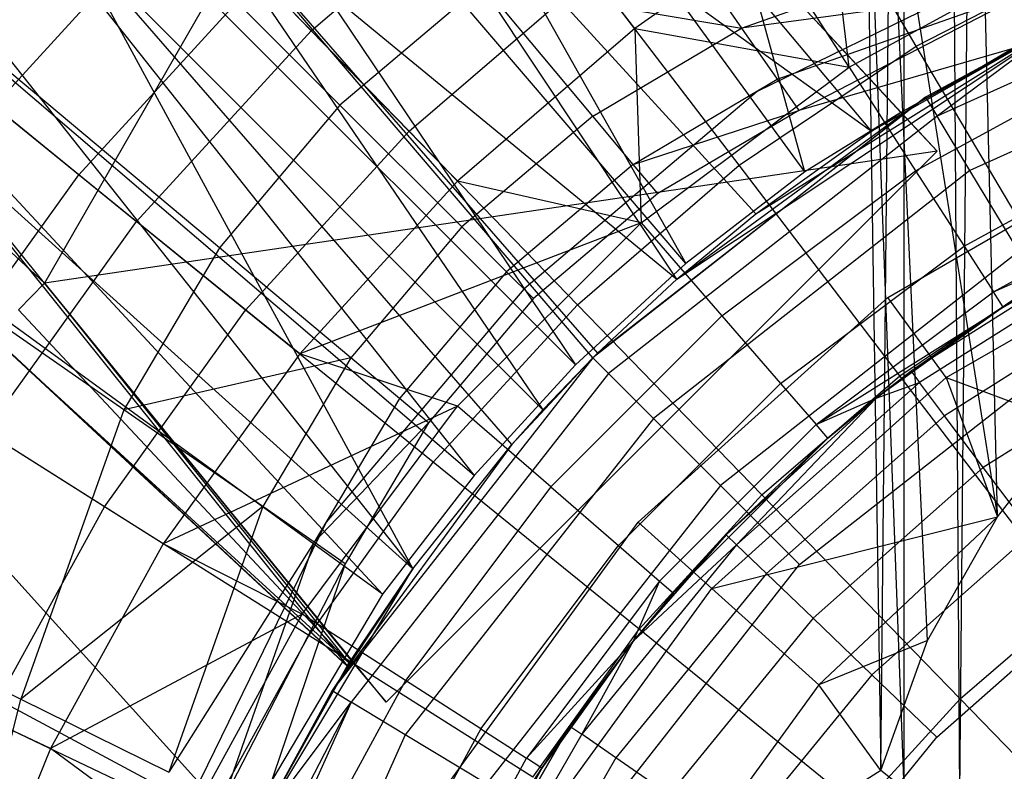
# Model space of a CAD drawing. Extents: x 4.9 to 22.3, y -20.4 to 0.
# Tile 43 of 95: x 11.704 to 12.714, y -10.829 to -10.058. Entities that reach past the tile are written whole.
import ezdxf

# ---------------------------------------------------------------- set-up
doc = ezdxf.new("R2010")
doc.units = 0
doc.header["$LTSCALE"] = 2.54
doc.layers.get('0').update_dxf_attribs({"color": 13, "linetype": 'CONTINUOUS'})

# ---------------------------------------------------------------- blocks, each defined once
blk = doc.blocks.new('AMELIA-10495_B_STL')
at = {"color": 0}
for p, q in [((12.6111, -2.3, 20.0309), (12.6682, -10.8596, 20.1686)), ((12.6111, -2.3, 20.0309), (12.6682, -10.8596, 20.1686)), ((12.6111, -2.3, 20.0309), (12.6111, -10.8474, 20.0309)), ((12.6111, -2.3, 20.0309), (12.6111, -10.8474, 20.0309)), ((12.7461, -2.3, 20.2957), (12.6682, -10.8596, 20.1686)), ((12.7461, -2.3, 20.2957), (12.6682, -10.8596, 20.1686)), ((12.5096, -10.2141, 1.9301), (12.1722, -8.9865, 2.9153)), ((12.5096, -10.2141, 1.9301), (12.1722, -8.9865, 2.9153)), ((12.5096, -10.2141, 1.9301), (11.7367, -9.1532, 2.9153)), ((11.7367, -9.1532, 2.9153), (12.3875, -10.3082, 1.9301)), ((11.7367, -9.1532, 2.9153), (12.3875, -10.3082, 1.9301)), ((12.5096, -10.2141, 1.9301), (11.7367, -9.1532, 2.9153)), ((11.5293, -9.3047, 2.9153), (12.2742, -10.4123, 1.9301)), ((11.5293, -9.3047, 2.9153), (12.2742, -10.4123, 1.9301)), ((12.3875, -10.3082, 1.9301), (11.5293, -9.3047, 2.9153)), ((12.3875, -10.3082, 1.9301), (11.5293, -9.3047, 2.9153)), ((11.3386, -9.4768, 2.9153), (12.2742, -10.4123, 1.9301)), ((11.3386, -9.4768, 2.9153), (12.1701, -10.5256, 1.9301)), ((11.3386, -9.4768, 2.9153), (12.2742, -10.4123, 1.9301)), ((11.3386, -9.4768, 2.9153), (12.1701, -10.5256, 1.9301)), ((12.6082, -10.1529, 1.5096), (12.1238, -9.6315, 1.9275)), ((12.5779, -10.1723, 1.485), (12.1238, -9.6315, 1.9275)), ((12.6082, -10.1529, 1.5096), (12.1238, -9.6315, 1.9275)), ((12.5779, -10.1723, 1.485), (12.1238, -9.6315, 1.9275)), ((12.1275, -9.6354, 2.3442), (11.729, -10.3282, 2.2207)), ((12.1275, -9.6354, 2.3442), (11.729, -10.3282, 2.2207)), ((12.6082, -10.1529, 1.9301), (12.1275, -9.6354, 2.3442)), ((12.6082, -10.1529, 1.9301), (12.1275, -9.6354, 2.3442)), ((12.1275, -9.6354, 2.3442), (12.6454, -10.1928, 1.9301)), ((12.1275, -9.6354, 2.3442), (12.6454, -10.1928, 1.9301)), ((12.1701, -10.5256, 1.9301), (11.1666, -9.6674, 2.9153)), ((11.1666, -9.6674, 2.9153), (12.0759, -10.6477, 1.9301)), ((12.1701, -10.5256, 1.9301), (11.1666, -9.6674, 2.9153)), ((11.1666, -9.6674, 2.9153), (12.0759, -10.6477, 1.9301)), ((12.4592, -10.2572, 1.4178), (11.9996, -9.7543, 1.8243)), ((11.9996, -9.7543, 1.8243), (12.5779, -10.1723, 1.485)), ((12.378, -10.3243, 1.3935), (11.9996, -9.7543, 1.8243)), ((12.4592, -10.2572, 1.4178), (11.9996, -9.7543, 1.8243)), ((12.378, -10.3243, 1.3935), (11.9996, -9.7543, 1.8243)), ((11.9996, -9.7543, 1.8243), (12.5779, -10.1723, 1.485)), ((12.5715, -9.7878, 19.8514), (12.6111, -10.8474, 20.0309)), ((12.5715, -9.7878, 19.8514), (12.6111, -10.8474, 20.0309)), ((12.5715, -9.7878, 19.8514), (12.5875, -10.8285, 19.9445)), ((12.5715, -9.7878, 19.8514), (12.5875, -10.8285, 19.9445)), ((12.0323, -10.1454, 18.0253), (11.7071, -9.8203, 17.7891)), ((12.0323, -10.1454, 18.0253), (11.7071, -9.8203, 17.7891)), ((13.0225, -9.8567, 10.1301), (12.4606, -10.1314, 10.1301)), ((13.0225, -9.8567, 12.7301), (12.4606, -10.1314, 12.7301)), ((13.0225, -9.8567, 10.1301), (12.4606, -10.1314, 10.1301)), ((13.0225, -9.8567, 12.7301), (12.4606, -10.1314, 12.7301)), ((12.6239, -10.0848, 3.6709), (12.4977, -9.8713, 3.8889)), ((12.6239, -10.0848, 3.6709), (12.4977, -9.8713, 3.8889)), ((12.5875, -10.8285, 19.9445), (12.597, -9.8718, 19.7345)), ((12.5875, -10.8285, 19.9445), (12.597, -9.8718, 19.7345)), ((12.6353, -10.6953, 19.7701), (12.597, -9.8718, 19.7345)), ((12.597, -9.8718, 19.7345), (12.7071, -10.5683, 19.6068)), ((12.6353, -10.6953, 19.7701), (12.597, -9.8718, 19.7345)), ((12.597, -9.8718, 19.7345), (12.7071, -10.5683, 19.6068)), ((12.0759, -10.6477, 1.9301), (11.0151, -9.8748, 2.9153)), ((11.932, -10.8899, 1.9301), (11.0151, -9.8748, 2.9153)), ((11.932, -10.8899, 1.9301), (11.0151, -9.8748, 2.9153)), ((12.0759, -10.6477, 1.9301), (11.0151, -9.8748, 2.9153)), ((11.8571, -9.8953, 1.7895), (12.2966, -10.4002, 1.3853)), ((12.2918, -10.405, 1.3852), (11.8571, -9.8953, 1.7895)), ((11.8571, -9.8953, 1.7895), (12.2407, -10.4582, 1.3884)), ((11.8571, -9.8953, 1.7895), (12.2407, -10.4582, 1.3884)), ((12.2918, -10.405, 1.3852), (11.8571, -9.8953, 1.7895)), ((11.8571, -9.8953, 1.7895), (12.2966, -10.4002, 1.3853)), ((11.8571, -9.8953, 1.7895), (12.378, -10.3243, 1.3935)), ((11.8571, -9.8953, 1.7895), (12.378, -10.3243, 1.3935)), ((12.0029, -10.0691, 8.1066), (12.2041, -9.8956, 8.1066)), ((12.0029, -10.0691, 8.1066), (12.2041, -9.8956, 8.1066)), ((12.3349, -10.0669, 8.4153), (12.2041, -9.8956, 8.1066)), ((12.3349, -10.0669, 8.4153), (12.2041, -9.8956, 8.1066)), ((12.3452, -9.9236, 18.0253), (12.4444, -10.0664, 18.1852)), ((12.3452, -9.9236, 18.0253), (12.4444, -10.0664, 18.1852)), ((12.7071, -10.5683, 19.6068), (12.6919, -9.9188, 19.5103)), ((12.7071, -10.5683, 19.6068), (12.6919, -9.9188, 19.5103)), ((11.6773, -10.1463, 7.7806), (11.8717, -9.9339, 7.7806)), ((11.6773, -10.1463, 7.7806), (11.8717, -9.9339, 7.7806)), ((11.8717, -9.9339, 7.7806), (12.0029, -10.0691, 8.1066)), ((11.8717, -9.9339, 7.7806), (12.0029, -10.0691, 8.1066)), ((12.5549, -10.1065, 8.654), (12.5341, -9.9328, 8.4153)), ((12.5549, -10.1065, 8.654), (12.5341, -9.9328, 8.4153)), ((11.729, -10.3282, 2.2207), (11.43, -9.9585, 2.502)), ((11.729, -10.3282, 2.2207), (11.43, -9.9585, 2.502)), ((11.34, -9.9679, 2.3907), (11.729, -10.3282, 2.2207)), ((11.34, -9.9679, 2.3907), (11.729, -10.3282, 2.2207)), ((12.2086, -10.4941, 1.3945), (11.754, -9.9711, 1.7981)), ((11.754, -9.9711, 1.7981), (12.2407, -10.4582, 1.3884)), ((11.754, -9.9711, 1.7981), (12.2407, -10.4582, 1.3884)), ((11.754, -9.9711, 1.7981), (12.107, -10.6217, 1.4408)), ((11.754, -9.9711, 1.7981), (12.107, -10.6217, 1.4408)), ((12.2086, -10.4941, 1.3945), (11.754, -9.9711, 1.7981)), ((12.469, -9.9729, 8.4153), (12.3349, -10.0669, 8.4153)), ((12.469, -9.9729, 8.4153), (12.3349, -10.0669, 8.4153)), ((12.4444, -10.0664, 18.1852), (12.7174, -9.9699, 18.1853)), ((12.4444, -10.0664, 18.1852), (12.7174, -9.9699, 18.1853)), ((12.5549, -10.1065, 8.654), (12.469, -9.9729, 8.4153)), ((12.5549, -10.1065, 8.654), (12.469, -9.9729, 8.4153)), ((13.0874, -9.9823, 18.4301), (12.5032, -10.1509, 18.4301)), ((13.0874, -9.9823, 18.4301), (12.5032, -10.1509, 18.4301)), ((12.5549, -10.1065, 8.654), (12.7887, -9.9788, 8.654)), ((12.5549, -10.1065, 8.654), (12.7887, -9.9788, 8.654)), ((12.6239, -10.0848, 3.6709), (12.8189, -9.9848, 3.6709)), ((12.6239, -10.0848, 3.6709), (12.8189, -9.9848, 3.6709)), ((13.0359, -9.9811, 0.4153), (12.6452, -10.1569, 0.4153)), ((13.0359, -9.9811, 0.4153), (12.6452, -10.1569, 0.4153)), ((11.9085, -10.2919, 18.0253), (11.5572, -9.9979, 17.7891)), ((11.9085, -10.2919, 18.0253), (11.5572, -9.9979, 17.7891)), ((11.7642, -10.2169, 4.1346), (11.9497, -10.0142, 4.1346)), ((11.7642, -10.2169, 4.1346), (11.9497, -10.0142, 4.1346)), ((12.1033, -10.1724, 3.8889), (11.9497, -10.0142, 4.1346)), ((12.1033, -10.1724, 3.8889), (11.9497, -10.0142, 4.1346)), ((12.1033, -10.1724, 3.8889), (12.2916, -10.0102, 3.8889)), ((12.1033, -10.1724, 3.8889), (12.2916, -10.0102, 3.8889)), ((12.4421, -10.2073, 3.6709), (12.2916, -10.0102, 3.8889)), ((12.4421, -10.2073, 3.6709), (12.2916, -10.0102, 3.8889)), ((12.1788, -10.0216, 18.0253), (12.0323, -10.1454, 18.0253)), ((12.1788, -10.0216, 18.0253), (12.0323, -10.1454, 18.0253)), ((12.2918, -10.1567, 18.1852), (12.1788, -10.0216, 18.0253)), ((12.1788, -10.0216, 18.0253), (12.4444, -10.0664, 18.1852)), ((12.1788, -10.0216, 18.0253), (12.4444, -10.0664, 18.1852)), ((12.2918, -10.1567, 18.1852), (12.1788, -10.0216, 18.0253)), ((12.745, -10.0259, 18.2897), (12.4444, -10.0664, 18.1852)), ((12.745, -10.0259, 18.2897), (12.4444, -10.0664, 18.1852)), ((12.481, -10.119, 18.2897), (12.745, -10.0259, 18.2897)), ((12.481, -10.119, 18.2897), (12.745, -10.0259, 18.2897)), ((12.5032, -10.1509, 18.4301), (12.745, -10.0259, 18.2897)), ((12.5032, -10.1509, 18.4301), (12.745, -10.0259, 18.2897)), ((13.0553, -10.0431, 0.318), (12.6789, -10.2125, 0.318)), ((13.0553, -10.0431, 0.318), (12.6789, -10.2125, 0.318)), ((11.6584, -10.0549, 1.8239), (12.107, -10.6217, 1.4408)), ((11.6584, -10.0549, 1.8239), (12.107, -10.6217, 1.4408)), ((12.2918, -10.1567, 18.1852), (12.4444, -10.0664, 18.1852)), ((12.2918, -10.1567, 18.1852), (12.4444, -10.0664, 18.1852)), ((12.378, -10.3243, 1.3935), (12.7741, -10.0607, 0.5301)), ((12.378, -10.3243, 1.3935), (12.7741, -10.0607, 0.5301)), ((12.4444, -10.0664, 18.1852), (12.481, -10.119, 18.2897)), ((12.4444, -10.0664, 18.1852), (12.481, -10.119, 18.2897)), ((12.4592, -10.2572, 1.4178), (12.7741, -10.0607, 0.5301)), ((12.4592, -10.2572, 1.4178), (12.7741, -10.0607, 0.5301)), ((12.5779, -10.1723, 1.485), (12.7741, -10.0607, 0.5301)), ((12.5779, -10.1723, 1.485), (12.7741, -10.0607, 0.5301)), ((12.6082, -10.1529, 1.5096), (12.7741, -10.0607, 0.5301)), ((12.6082, -10.1529, 1.5096), (12.7741, -10.0607, 0.5301)), ((12.7741, -10.0607, 0.5301), (12.6334, -10.1373, 0.5301)), ((12.7741, -10.0607, 0.5301), (12.6334, -10.1373, 0.5301)), ((12.7741, -10.0607, 0.5301), (12.6452, -10.1569, 0.4153)), ((12.7741, -10.0607, 0.5301), (12.6452, -10.1569, 0.4153)), ((11.8236, -10.2651, 8.1066), (12.0029, -10.0691, 8.1066)), ((11.8236, -10.2651, 8.1066), (12.0029, -10.0691, 8.1066)), ((12.153, -10.2237, 8.4153), (12.0029, -10.0691, 8.1066)), ((12.153, -10.2237, 8.4153), (12.0029, -10.0691, 8.1066)), ((12.3349, -10.0669, 8.4153), (12.153, -10.2237, 8.4153)), ((12.3349, -10.0669, 8.4153), (12.153, -10.2237, 8.4153)), ((12.3349, -10.0669, 8.4153), (12.3415, -10.2662, 8.654)), ((12.3349, -10.0669, 8.4153), (12.3415, -10.2662, 8.654)), ((12.3349, -10.0669, 8.4153), (12.5549, -10.1065, 8.654)), ((12.3349, -10.0669, 8.4153), (12.5549, -10.1065, 8.654)), ((12.7518, -10.0702, 1.9301), (12.6762, -10.1151, 1.9301)), ((12.7518, -10.0702, 1.9301), (12.6762, -10.1151, 1.9301)), ((12.7518, -10.0702, 1.9301), (12.6762, -10.1151, 1.9301)), ((12.4421, -10.2073, 3.6709), (12.6239, -10.0848, 3.6709)), ((12.4421, -10.2073, 3.6709), (12.6239, -10.0848, 3.6709)), ((12.7622, -10.319, 3.4836), (12.6239, -10.0848, 3.6709)), ((12.7622, -10.319, 3.4836), (12.6239, -10.0848, 3.6709)), ((12.6232, -10.2129, 8.9114), (12.8413, -10.0938, 8.9114)), ((12.6232, -10.2129, 8.9114), (12.8413, -10.0938, 8.9114)), ((11.7642, -10.2169, 4.1346), (11.6167, -10.0971, 4.4047)), ((11.7642, -10.2169, 4.1346), (11.6167, -10.0971, 4.4047)), ((12.3415, -10.2662, 8.654), (12.5549, -10.1065, 8.654)), ((12.3415, -10.2662, 8.654), (12.5549, -10.1065, 8.654)), ((12.5549, -10.1065, 8.654), (12.6232, -10.2129, 8.9114)), ((12.5549, -10.1065, 8.654), (12.6232, -10.2129, 8.9114)), ((12.6762, -10.1151, 1.9301), (12.6082, -10.1529, 1.9301)), ((12.6762, -10.1151, 1.9301), (12.6082, -10.1529, 1.9301)), ((12.6762, -10.1151, 1.9301), (12.6082, -10.1529, 1.9301)), ((12.3334, -10.2064, 18.2897), (12.481, -10.119, 18.2897)), ((12.3334, -10.2064, 18.2897), (12.481, -10.119, 18.2897)), ((12.481, -10.119, 18.2897), (12.5032, -10.1509, 18.4301)), ((12.481, -10.119, 18.2897), (12.5032, -10.1509, 18.4301)), ((12.4606, -10.1314, 12.7301), (12.2211, -10.3343, 12.7301)), ((12.4606, -10.1314, 10.1301), (12.2211, -10.3343, 10.1301)), ((12.4606, -10.1314, 10.1301), (12.2211, -10.3343, 10.1301)), ((12.4606, -10.1314, 12.7301), (12.2211, -10.3343, 12.7301)), ((12.4606, -10.1314, 10.1301), (12.4606, -10.1314, 12.7301)), ((12.4606, -10.1314, 10.1301), (12.4606, -10.1314, 12.7301)), ((12.107, -10.6217, 1.4408), (11.5745, -10.1412, 1.867)), ((11.5745, -10.1412, 1.867), (12.0398, -10.7213, 1.5088)), ((11.5745, -10.1412, 1.867), (12.0398, -10.7213, 1.5088)), ((12.107, -10.6217, 1.4408), (11.5745, -10.1412, 1.867)), ((11.6773, -10.1463, 7.7806), (11.8236, -10.2651, 8.1066)), ((11.6773, -10.1463, 7.7806), (11.8236, -10.2651, 8.1066)), ((12.0323, -10.1454, 18.0253), (11.9085, -10.2919, 18.0253)), ((12.0323, -10.1454, 18.0253), (11.9085, -10.2919, 18.0253)), ((12.1573, -10.2704, 18.1852), (12.0323, -10.1454, 18.0253)), ((12.1573, -10.2704, 18.1852), (12.0323, -10.1454, 18.0253)), ((12.6334, -10.1373, 0.5301), (12.2918, -10.405, 0.5301)), ((12.6334, -10.1373, 0.5301), (12.2918, -10.405, 0.5301)), ((12.2966, -10.4002, 1.3853), (12.6334, -10.1373, 0.5301)), ((12.2966, -10.4002, 1.3853), (12.6334, -10.1373, 0.5301)), ((12.378, -10.3243, 1.3935), (12.6334, -10.1373, 0.5301)), ((12.378, -10.3243, 1.3935), (12.6334, -10.1373, 0.5301)), ((12.6334, -10.1373, 0.5301), (12.6452, -10.1569, 0.4153)), ((12.6334, -10.1373, 0.5301), (12.6452, -10.1569, 0.4153)), ((12.2918, -10.1567, 18.1852), (12.1573, -10.2704, 18.1852)), ((12.2918, -10.1567, 18.1852), (12.1573, -10.2704, 18.1852)), ((12.3334, -10.2064, 18.2897), (12.2918, -10.1567, 18.1852)), ((12.3334, -10.2064, 18.2897), (12.2918, -10.1567, 18.1852)), ((12.6452, -10.1569, 0.4153), (12.308, -10.4211, 0.4153)), ((12.6452, -10.1569, 0.4153), (12.308, -10.4211, 0.4153)), ((12.3334, -10.2064, 18.2897), (12.5032, -10.1509, 18.4301)), ((12.3334, -10.2064, 18.2897), (12.5032, -10.1509, 18.4301)), ((12.5032, -10.1509, 18.4301), (12.3585, -10.2364, 18.4301)), ((12.5032, -10.1509, 18.4301), (12.3585, -10.2364, 18.4301)), ((12.6082, -10.1529, 1.9301), (12.5096, -10.2141, 1.9301)), ((12.5779, -10.1723, 1.485), (12.6082, -10.1529, 1.5096)), ((12.5779, -10.1723, 1.485), (12.6082, -10.1529, 1.5096)), ((12.6082, -10.1529, 1.9301), (12.6082, -10.1529, 1.5096)), ((12.6454, -10.1928, 1.9301), (12.6082, -10.1529, 1.9301)), ((12.6082, -10.1529, 1.9301), (12.6082, -10.1529, 1.5096)), ((12.6454, -10.1928, 1.9301), (12.6082, -10.1529, 1.9301)), ((12.6789, -10.2125, 0.318), (12.6452, -10.1569, 0.4153)), ((12.6789, -10.2125, 0.318), (12.6452, -10.1569, 0.4153)), ((11.9355, -10.3559, 3.8889), (12.1033, -10.1724, 3.8889)), ((11.9355, -10.3559, 3.8889), (12.1033, -10.1724, 3.8889)), ((12.276, -10.3504, 3.6709), (12.1033, -10.1724, 3.8889)), ((12.276, -10.3504, 3.6709), (12.1033, -10.1724, 3.8889)), ((12.4592, -10.2572, 1.4178), (12.5779, -10.1723, 1.485)), ((12.4592, -10.2572, 1.4178), (12.5779, -10.1723, 1.485)), ((12.5948, -10.3429, 18.4301), (12.8935, -10.1704, 18.4301)), ((12.5948, -10.3429, 18.4301), (12.8935, -10.1704, 18.4301)), ((12.6729, -10.2902, 9.1831), (12.8794, -10.1774, 9.1831)), ((12.6729, -10.2902, 9.1831), (12.8794, -10.1774, 9.1831)), ((12.6454, -10.1928, 1.9301), (11.729, -10.3282, 2.2207)), ((12.6454, -10.1928, 1.9301), (11.729, -10.3282, 2.2207)), ((12.0797, -10.7585, 1.9301), (12.6454, -10.1928, 1.9301)), ((12.0797, -10.7585, 1.9301), (12.6454, -10.1928, 1.9301)), ((11.8105, -10.4583, 18.0253), (11.4384, -10.1997, 17.7891)), ((11.8105, -10.4583, 18.0253), (11.4384, -10.1997, 17.7891)), ((12.3334, -10.2064, 18.2897), (12.2034, -10.3165, 18.2897)), ((12.3334, -10.2064, 18.2897), (12.2034, -10.3165, 18.2897)), ((12.276, -10.3504, 3.6709), (12.4421, -10.2073, 3.6709)), ((12.276, -10.3504, 3.6709), (12.4421, -10.2073, 3.6709)), ((12.3585, -10.2364, 18.4301), (12.3334, -10.2064, 18.2897)), ((12.3585, -10.2364, 18.4301), (12.3334, -10.2064, 18.2897)), ((12.6071, -10.4235, 3.4836), (12.4421, -10.2073, 3.6709)), ((12.6071, -10.4235, 3.4836), (12.4421, -10.2073, 3.6709)), ((11.6041, -10.4401, 4.1346), (11.7642, -10.2169, 4.1346)), ((11.6041, -10.4401, 4.1346), (11.7642, -10.2169, 4.1346)), ((11.9355, -10.3559, 3.8889), (11.7642, -10.2169, 4.1346)), ((11.9355, -10.3559, 3.8889), (11.7642, -10.2169, 4.1346)), ((12.6789, -10.2125, 0.318), (12.354, -10.4671, 0.318)), ((12.6789, -10.2125, 0.318), (12.354, -10.4671, 0.318)), ((12.5096, -10.2141, 1.9301), (12.3875, -10.3082, 1.9301)), ((12.4243, -10.3618, 8.9114), (12.6232, -10.2129, 8.9114)), ((12.4243, -10.3618, 8.9114), (12.6232, -10.2129, 8.9114)), ((12.6232, -10.2129, 8.9114), (12.6729, -10.2902, 9.1831)), ((12.6232, -10.2129, 8.9114), (12.6729, -10.2902, 9.1831)), ((12.7292, -10.2958, 0.2529), (12.6789, -10.2125, 0.318)), ((12.7292, -10.2958, 0.2529), (12.6789, -10.2125, 0.318)), ((11.5076, -10.2261, 1.9249), (12.0398, -10.7213, 1.5088)), ((12.0397, -10.7214, 1.6268), (11.5076, -10.2261, 1.9249)), ((12.0397, -10.7214, 1.6268), (11.5076, -10.2261, 1.9249)), ((11.5076, -10.2261, 1.9249), (12.0398, -10.7213, 1.5088)), ((12.153, -10.2237, 8.4153), (11.991, -10.4009, 8.4153)), ((12.153, -10.2237, 8.4153), (11.991, -10.4009, 8.4153)), ((12.3415, -10.2662, 8.654), (12.153, -10.2237, 8.4153)), ((12.3415, -10.2662, 8.654), (12.153, -10.2237, 8.4153)), ((12.703, -10.3371, 9.4644), (12.9026, -10.2281, 9.4644)), ((12.703, -10.3371, 9.4644), (12.9026, -10.2281, 9.4644)), ((12.3585, -10.2364, 18.4301), (12.231, -10.3441, 18.4301)), ((12.3585, -10.2364, 18.4301), (12.231, -10.3441, 18.4301)), ((12.378, -10.3243, 1.3935), (12.4592, -10.2572, 1.4178)), ((12.378, -10.3243, 1.3935), (12.4592, -10.2572, 1.4178)), ((11.6687, -10.4809, 8.1066), (11.8236, -10.2651, 8.1066)), ((11.6687, -10.4809, 8.1066), (11.8236, -10.2651, 8.1066)), ((11.991, -10.4009, 8.4153), (11.8236, -10.2651, 8.1066)), ((11.991, -10.4009, 8.4153), (11.8236, -10.2651, 8.1066)), ((12.3415, -10.2662, 8.654), (11.991, -10.4009, 8.4153)), ((12.3415, -10.2662, 8.654), (11.991, -10.4009, 8.4153)), ((12.1531, -10.4547, 8.654), (12.3415, -10.2662, 8.654)), ((12.1531, -10.4547, 8.654), (12.3415, -10.2662, 8.654)), ((12.3415, -10.2662, 8.654), (12.4243, -10.3618, 8.9114)), ((12.3415, -10.2662, 8.654), (12.4243, -10.3618, 8.9114)), ((12.6546, -10.4252, 19.0266), (12.9349, -10.2633, 19.0266)), ((12.6546, -10.4252, 19.0266), (12.9349, -10.2633, 19.0266)), ((12.703, -10.3371, 9.4644), (12.8813, -10.2587, 9.7505)), ((12.703, -10.3371, 9.4644), (12.8813, -10.2587, 9.7505)), ((12.8813, -10.2587, 9.7505), (12.7131, -10.3528, 9.7505)), ((12.8813, -10.2587, 9.7505), (12.7131, -10.3528, 9.7505)), ((12.1573, -10.2704, 18.1852), (12.0436, -10.4049, 18.1852)), ((12.1573, -10.2704, 18.1852), (12.0436, -10.4049, 18.1852)), ((12.2034, -10.3165, 18.2897), (12.1573, -10.2704, 18.1852)), ((12.2034, -10.3165, 18.2897), (12.1573, -10.2704, 18.1852)), ((12.8327, -10.2832, 10.5631), (12.6185, -10.4186, 10.5631)), ((12.8327, -10.2832, 10.5631), (12.6185, -10.4186, 10.5631)), ((12.7131, -10.3528, 9.7505), (12.8327, -10.2832, 10.5631)), ((12.7131, -10.3528, 9.7505), (12.8327, -10.2832, 10.5631)), ((11.9085, -10.2919, 18.0253), (11.8105, -10.4583, 18.0253)), ((11.9085, -10.2919, 18.0253), (11.8105, -10.4583, 18.0253)), ((12.0436, -10.4049, 18.1852), (11.9085, -10.2919, 18.0253)), ((12.0436, -10.4049, 18.1852), (11.9085, -10.2919, 18.0253)), ((12.7292, -10.2958, 0.2529), (12.4228, -10.5359, 0.2529)), ((12.7292, -10.2958, 0.2529), (12.4228, -10.5359, 0.2529)), ((12.4845, -10.4312, 9.1831), (12.6729, -10.2902, 9.1831)), ((12.4845, -10.4312, 9.1831), (12.6729, -10.2902, 9.1831)), ((12.8395, -10.2962, 10.6558), (12.6273, -10.4304, 10.6558)), ((12.8395, -10.2962, 10.6558), (12.6273, -10.4304, 10.6558)), ((12.6729, -10.2902, 9.1831), (12.703, -10.3371, 9.4644)), ((12.6729, -10.2902, 9.1831), (12.703, -10.3371, 9.4644)), ((12.3875, -10.3082, 1.9301), (12.2742, -10.4123, 1.9301)), ((10.8484, -10.3103, 2.9153), (11.932, -10.8899, 1.9301)), ((10.8484, -10.3103, 2.9153), (11.932, -10.8899, 1.9301)), ((12.2034, -10.3165, 18.2897), (12.0933, -10.4466, 18.2897)), ((12.2034, -10.3165, 18.2897), (12.0933, -10.4466, 18.2897)), ((12.231, -10.3441, 18.4301), (12.2034, -10.3165, 18.2897)), ((12.231, -10.3441, 18.4301), (12.2034, -10.3165, 18.2897)), ((12.6071, -10.4235, 3.4836), (12.7622, -10.319, 3.4836)), ((12.6071, -10.4235, 3.4836), (12.7622, -10.319, 3.4836)), ((11.7024, -10.3558, 2.0638), (11.729, -10.3282, 2.2207)), ((11.7024, -10.3558, 2.0638), (11.729, -10.3282, 2.2207)), ((12.0797, -10.7585, 1.9301), (11.729, -10.3282, 2.2207)), ((11.729, -10.3282, 2.2207), (12.0435, -10.7153, 1.9301)), ((11.729, -10.3282, 2.2207), (12.0435, -10.7153, 1.9301)), ((11.729, -10.3282, 2.2207), (12.0416, -10.7184, 1.7784)), ((11.729, -10.3282, 2.2207), (12.0416, -10.7184, 1.7784)), ((12.0797, -10.7585, 1.9301), (11.729, -10.3282, 2.2207)), ((12.2966, -10.4002, 1.3853), (12.378, -10.3243, 1.3935)), ((12.2966, -10.4002, 1.3853), (12.378, -10.3243, 1.3935)), ((12.2211, -10.3343, 10.1301), (12.0183, -10.5737, 10.1301)), ((12.2211, -10.3343, 12.7301), (12.0183, -10.5737, 12.7301)), ((12.2211, -10.3343, 10.1301), (12.0183, -10.5737, 10.1301)), ((12.2211, -10.3343, 12.7301), (12.0183, -10.5737, 12.7301)), ((12.2211, -10.3343, 10.1301), (12.2211, -10.3343, 12.7301)), ((12.2211, -10.3343, 10.1301), (12.2211, -10.3343, 12.7301)), ((12.521, -10.4733, 9.4644), (12.703, -10.3371, 9.4644)), ((12.521, -10.4733, 9.4644), (12.703, -10.3371, 9.4644)), ((12.8593, -10.3339, 10.7394), (12.6529, -10.4644, 10.7394)), ((12.8593, -10.3339, 10.7394), (12.6529, -10.4644, 10.7394)), ((12.7131, -10.3528, 9.7505), (12.703, -10.3371, 9.4644)), ((12.7131, -10.3528, 9.7505), (12.703, -10.3371, 9.4644)), ((12.231, -10.3441, 18.4301), (12.1232, -10.4716, 18.4301)), ((12.231, -10.3441, 18.4301), (12.1232, -10.4716, 18.4301)), ((12.3384, -10.5737, 18.4301), (12.5948, -10.3429, 18.4301)), ((12.3384, -10.5737, 18.4301), (12.5948, -10.3429, 18.4301)), ((12.6546, -10.4252, 19.0266), (12.5948, -10.3429, 18.4301)), ((12.6546, -10.4252, 19.0266), (12.5948, -10.3429, 18.4301)), ((11.7024, -10.3558, 2.0638), (12.0416, -10.7184, 1.7784)), ((11.7024, -10.3558, 2.0638), (12.0416, -10.7184, 1.7784)), ((11.7906, -10.5578, 3.8889), (11.9355, -10.3559, 3.8889)), ((11.7906, -10.5578, 3.8889), (11.9355, -10.3559, 3.8889)), ((12.1281, -10.5121, 3.6709), (11.9355, -10.3559, 3.8889)), ((12.1281, -10.5121, 3.6709), (11.9355, -10.3559, 3.8889)), ((12.1281, -10.5121, 3.6709), (12.276, -10.3504, 3.6709)), ((12.1281, -10.5121, 3.6709), (12.276, -10.3504, 3.6709)), ((12.4655, -10.5455, 3.4836), (12.276, -10.3504, 3.6709)), ((12.4655, -10.5455, 3.4836), (12.276, -10.3504, 3.6709)), ((12.521, -10.4733, 9.4644), (12.7131, -10.3528, 9.7505)), ((12.521, -10.4733, 9.4644), (12.7131, -10.3528, 9.7505)), ((12.7131, -10.3528, 9.7505), (12.5826, -10.4464, 9.7505)), ((12.7131, -10.3528, 9.7505), (12.5826, -10.4464, 9.7505)), ((12.7131, -10.3528, 9.7505), (12.6185, -10.4186, 10.5631)), ((12.7131, -10.3528, 9.7505), (12.6185, -10.4186, 10.5631)), ((12.2486, -10.5374, 8.9114), (12.4243, -10.3618, 8.9114)), ((12.2486, -10.5374, 8.9114), (12.4243, -10.3618, 8.9114)), ((12.4243, -10.3618, 8.9114), (12.4845, -10.4312, 9.1831)), ((12.4243, -10.3618, 8.9114), (12.4845, -10.4312, 9.1831)), ((12.0397, -10.7214, 1.6268), (11.6809, -10.3883, 1.9069)), ((12.0416, -10.7184, 1.7784), (11.6809, -10.3883, 1.9069)), ((12.0397, -10.7214, 1.6268), (11.6809, -10.3883, 1.9069)), ((12.0416, -10.7184, 1.7784), (11.6809, -10.3883, 1.9069)), ((12.504, -10.6171, 0.2301), (12.7886, -10.3941, 0.2301)), ((12.504, -10.6171, 0.2301), (12.7886, -10.3941, 0.2301)), ((12.8902, -10.3927, 10.8058), (12.6927, -10.5175, 10.8058)), ((12.8902, -10.3927, 10.8058), (12.6927, -10.5175, 10.8058)), ((12.0436, -10.4049, 18.1852), (11.8105, -10.4583, 18.0253)), ((12.0436, -10.4049, 18.1852), (11.8105, -10.4583, 18.0253)), ((11.991, -10.4009, 8.4153), (11.851, -10.5959, 8.4153)), ((11.991, -10.4009, 8.4153), (11.851, -10.5959, 8.4153)), ((12.0436, -10.4049, 18.1852), (11.9532, -10.5576, 18.1852)), ((12.0436, -10.4049, 18.1852), (11.9532, -10.5576, 18.1852)), ((12.1531, -10.4547, 8.654), (11.991, -10.4009, 8.4153)), ((12.1531, -10.4547, 8.654), (11.991, -10.4009, 8.4153)), ((12.2918, -10.405, 0.5301), (12.0242, -10.7465, 0.5301)), ((12.2918, -10.405, 0.5301), (12.0242, -10.7465, 0.5301)), ((12.0933, -10.4466, 18.2897), (12.0436, -10.4049, 18.1852)), ((12.0933, -10.4466, 18.2897), (12.0436, -10.4049, 18.1852)), ((12.2086, -10.4941, 1.3945), (12.2918, -10.405, 0.5301)), ((12.2086, -10.4941, 1.3945), (12.2918, -10.405, 0.5301)), ((12.2407, -10.4582, 1.3884), (12.2918, -10.405, 0.5301)), ((12.2407, -10.4582, 1.3884), (12.2918, -10.405, 0.5301)), ((12.2407, -10.4582, 1.3884), (12.2918, -10.405, 1.3852)), ((12.2407, -10.4582, 1.3884), (12.2918, -10.405, 1.3852)), ((12.2918, -10.405, 1.3852), (12.2966, -10.4002, 1.3853)), ((12.2966, -10.4002, 1.3853), (12.2918, -10.405, 0.5301)), ((12.2966, -10.4002, 1.3853), (12.2918, -10.405, 0.5301)), ((12.2918, -10.405, 1.3852), (12.2966, -10.4002, 1.3853)), ((12.2918, -10.405, 0.5301), (12.2918, -10.405, 1.3852)), ((12.2918, -10.405, 0.5301), (12.2918, -10.405, 1.3852)), ((12.2918, -10.405, 0.5301), (12.308, -10.4211, 0.4153)), ((12.2918, -10.405, 0.5301), (12.308, -10.4211, 0.4153)), ((12.2742, -10.4123, 1.9301), (12.1701, -10.5256, 1.9301)), ((12.5826, -10.4464, 9.7505), (12.6185, -10.4186, 10.5631)), ((12.6185, -10.4186, 10.5631), (12.5826, -10.4464, 10.5631)), ((12.5826, -10.4464, 9.7505), (12.6185, -10.4186, 10.5631)), ((12.6185, -10.4186, 10.5631), (12.5826, -10.4464, 10.5631)), ((12.6185, -10.4186, 10.5631), (12.6273, -10.4304, 10.6558)), ((12.6185, -10.4186, 10.5631), (12.6273, -10.4304, 10.6558)), ((12.308, -10.4211, 0.4153), (12.0438, -10.7584, 0.4153)), ((12.308, -10.4211, 0.4153), (12.0438, -10.7584, 0.4153)), ((12.354, -10.4671, 0.318), (12.308, -10.4211, 0.4153)), ((12.354, -10.4671, 0.318), (12.308, -10.4211, 0.4153)), ((12.414, -10.6418, 19.0266), (12.6546, -10.4252, 19.0266)), ((12.414, -10.6418, 19.0266), (12.6546, -10.4252, 19.0266)), ((12.6273, -10.4304, 10.6558), (12.4393, -10.5969, 10.6558)), ((12.6273, -10.4304, 10.6558), (12.4393, -10.5969, 10.6558)), ((12.4655, -10.5455, 3.4836), (12.6071, -10.4235, 3.4836)), ((12.4655, -10.5455, 3.4836), (12.6071, -10.4235, 3.4836)), ((12.5826, -10.4464, 10.5631), (12.6273, -10.4304, 10.6558)), ((12.5826, -10.4464, 10.5631), (12.6273, -10.4304, 10.6558)), ((12.7844, -10.6557, 3.3297), (12.6071, -10.4235, 3.4836)), ((12.7844, -10.6557, 3.3297), (12.6071, -10.4235, 3.4836)), ((12.6529, -10.4644, 10.7394), (12.6273, -10.4304, 10.6558)), ((12.6529, -10.4644, 10.7394), (12.6273, -10.4304, 10.6558)), ((12.6546, -10.4252, 19.0266), (12.7819, -10.4727, 19.4847)), ((12.6546, -10.4252, 19.0266), (12.7819, -10.4727, 19.4847)), ((12.6546, -10.4252, 19.0266), (12.7071, -10.5683, 19.6068)), ((12.6546, -10.4252, 19.0266), (12.7071, -10.5683, 19.6068)), ((11.7906, -10.5578, 3.8889), (11.6041, -10.4401, 4.1346)), ((11.7906, -10.5578, 3.8889), (11.6041, -10.4401, 4.1346)), ((12.3181, -10.5976, 9.1831), (12.4845, -10.4312, 9.1831)), ((12.3181, -10.5976, 9.1831), (12.4845, -10.4312, 9.1831)), ((12.4845, -10.4312, 9.1831), (12.521, -10.4733, 9.4644)), ((12.4845, -10.4312, 9.1831), (12.521, -10.4733, 9.4644)), ((12.0933, -10.4466, 18.2897), (12.0058, -10.5941, 18.2897)), ((12.0933, -10.4466, 18.2897), (12.0058, -10.5941, 18.2897)), ((12.1232, -10.4716, 18.4301), (12.0933, -10.4466, 18.2897)), ((12.1232, -10.4716, 18.4301), (12.0933, -10.4466, 18.2897)), ((12.5826, -10.4464, 10.5631), (12.4287, -10.5867, 10.5631)), ((12.5826, -10.4464, 10.5631), (12.4287, -10.5867, 10.5631)), ((12.5826, -10.4464, 10.5631), (12.4393, -10.5969, 10.6558)), ((12.5826, -10.4464, 10.5631), (12.4393, -10.5969, 10.6558)), ((12.521, -10.4733, 9.4644), (12.5826, -10.4464, 9.7505)), ((12.521, -10.4733, 9.4644), (12.5826, -10.4464, 9.7505)), ((12.5826, -10.4464, 9.7505), (12.5332, -10.4874, 9.7505)), ((12.5332, -10.4874, 9.7505), (12.5826, -10.4464, 10.5631)), ((12.5332, -10.4874, 9.7505), (12.5826, -10.4464, 10.5631)), ((12.5826, -10.4464, 9.7505), (12.5332, -10.4874, 9.7505)), ((12.5826, -10.4464, 9.7505), (12.5826, -10.4464, 10.5631)), ((12.5826, -10.4464, 9.7505), (12.5826, -10.4464, 10.5631)), ((11.8105, -10.4583, 18.0253), (11.7047, -10.7554, 18.0254)), ((11.8105, -10.4583, 18.0253), (11.7047, -10.7554, 18.0254)), ((11.9532, -10.5576, 18.1852), (11.8105, -10.4583, 18.0253)), ((11.9532, -10.5576, 18.1852), (11.8105, -10.4583, 18.0253)), ((12.1531, -10.4547, 8.654), (11.851, -10.5959, 8.4153)), ((12.1531, -10.4547, 8.654), (11.851, -10.5959, 8.4153)), ((11.9934, -10.668, 8.654), (12.1531, -10.4547, 8.654)), ((11.9934, -10.668, 8.654), (12.1531, -10.4547, 8.654)), ((12.2486, -10.5374, 8.9114), (12.1531, -10.4547, 8.654)), ((12.2486, -10.5374, 8.9114), (12.1531, -10.4547, 8.654)), ((12.2086, -10.4941, 1.3945), (12.2407, -10.4582, 1.3884)), ((12.2086, -10.4941, 1.3945), (12.2407, -10.4582, 1.3884)), ((12.354, -10.4671, 0.318), (12.0994, -10.792, 0.318)), ((12.354, -10.4671, 0.318), (12.0994, -10.792, 0.318)), ((12.4228, -10.5359, 0.2529), (12.354, -10.4671, 0.318)), ((12.4228, -10.5359, 0.2529), (12.354, -10.4671, 0.318)), ((12.6529, -10.4644, 10.7394), (12.4701, -10.6264, 10.7394)), ((12.6529, -10.4644, 10.7394), (12.4701, -10.6264, 10.7394)), ((12.6927, -10.5175, 10.8058), (12.6529, -10.4644, 10.7394)), ((12.6927, -10.5175, 10.8058), (12.6529, -10.4644, 10.7394)), ((11.851, -10.5959, 8.4153), (11.6687, -10.4809, 8.1066)), ((11.851, -10.5959, 8.4153), (11.6687, -10.4809, 8.1066)), ((12.1232, -10.4716, 18.4301), (12.0058, -10.5941, 18.2897)), ((12.1232, -10.4716, 18.4301), (12.0058, -10.5941, 18.2897)), ((12.1232, -10.4716, 18.4301), (12.0377, -10.6163, 18.4301)), ((12.1232, -10.4716, 18.4301), (12.0377, -10.6163, 18.4301)), ((12.3602, -10.6341, 9.4644), (12.521, -10.4733, 9.4644)), ((12.3602, -10.6341, 9.4644), (12.521, -10.4733, 9.4644)), ((12.5332, -10.4874, 9.7505), (12.521, -10.4733, 9.4644)), ((12.5332, -10.4874, 9.7505), (12.521, -10.4733, 9.4644)), ((12.7071, -10.5683, 19.6068), (12.7819, -10.4727, 19.4847)), ((12.7071, -10.5683, 19.6068), (12.7819, -10.4727, 19.4847)), ((12.5332, -10.4874, 9.7505), (12.3743, -10.6463, 9.7505)), ((12.5332, -10.4874, 9.7505), (12.3743, -10.6463, 9.7505)), ((12.5332, -10.4874, 9.7505), (12.4287, -10.5867, 10.5631)), ((12.5332, -10.4874, 9.7505), (12.4287, -10.5867, 10.5631)), ((12.2086, -10.4941, 1.3945), (12.0242, -10.7465, 0.5301)), ((12.2086, -10.4941, 1.3945), (12.0242, -10.7465, 0.5301)), ((12.107, -10.6217, 1.4408), (12.2086, -10.4941, 1.3945)), ((12.107, -10.6217, 1.4408), (12.2086, -10.4941, 1.3945)), ((12.0003, -10.6902, 3.6709), (12.1281, -10.5121, 3.6709)), ((12.0003, -10.6902, 3.6709), (12.1281, -10.5121, 3.6709)), ((12.3393, -10.6835, 3.4836), (12.1281, -10.5121, 3.6709)), ((12.3393, -10.6835, 3.4836), (12.1281, -10.5121, 3.6709)), ((12.6927, -10.5175, 10.8058), (12.5179, -10.6724, 10.8058)), ((12.6927, -10.5175, 10.8058), (12.5179, -10.6724, 10.8058)), ((12.743, -10.5844, 10.8484), (12.6927, -10.5175, 10.8058)), ((12.743, -10.5844, 10.8484), (12.6927, -10.5175, 10.8058)), ((12.1701, -10.5256, 1.9301), (12.0759, -10.6477, 1.9301)), ((12.2486, -10.5374, 8.9114), (12.0997, -10.7363, 8.9114)), ((12.2486, -10.5374, 8.9114), (12.0997, -10.7363, 8.9114)), ((12.4228, -10.5359, 0.2529), (12.1827, -10.8424, 0.2529)), ((12.4228, -10.5359, 0.2529), (12.1827, -10.8424, 0.2529)), ((12.2486, -10.5374, 8.9114), (12.3181, -10.5976, 9.1831)), ((12.2486, -10.5374, 8.9114), (12.3181, -10.5976, 9.1831)), ((12.504, -10.6171, 0.2301), (12.4228, -10.5359, 0.2529)), ((12.504, -10.6171, 0.2301), (12.4228, -10.5359, 0.2529)), ((12.3393, -10.6835, 3.4836), (12.4655, -10.5455, 3.4836)), ((12.3393, -10.6835, 3.4836), (12.4655, -10.5455, 3.4836)), ((12.6689, -10.7551, 3.3297), (12.4655, -10.5455, 3.4836)), ((12.6689, -10.7551, 3.3297), (12.4655, -10.5455, 3.4836)), ((11.3102, -10.5598, 17.7893), (11.7047, -10.7554, 18.0254)), ((11.3102, -10.5598, 17.7893), (11.7047, -10.7554, 18.0254)), ((11.6706, -10.7755, 3.8889), (11.7906, -10.5578, 3.8889)), ((11.6706, -10.7755, 3.8889), (11.7906, -10.5578, 3.8889)), ((11.9532, -10.5576, 18.1852), (11.7047, -10.7554, 18.0254)), ((11.9532, -10.5576, 18.1852), (11.7047, -10.7554, 18.0254)), ((12.0003, -10.6902, 3.6709), (11.7906, -10.5578, 3.8889)), ((12.0003, -10.6902, 3.6709), (11.7906, -10.5578, 3.8889)), ((11.9532, -10.5576, 18.1852), (11.8568, -10.8305, 18.1853)), ((11.9532, -10.5576, 18.1852), (11.8568, -10.8305, 18.1853)), ((12.0058, -10.5941, 18.2897), (11.9532, -10.5576, 18.1852)), ((12.0058, -10.5941, 18.2897), (11.9532, -10.5576, 18.1852)), ((12.414, -10.6418, 19.0266), (12.7071, -10.5683, 19.6068)), ((12.414, -10.6418, 19.0266), (12.7071, -10.5683, 19.6068)), ((12.7071, -10.5683, 19.6068), (12.524, -10.7408, 19.6133)), ((12.7071, -10.5683, 19.6068), (12.524, -10.7408, 19.6133)), ((12.6353, -10.6953, 19.7701), (12.7071, -10.5683, 19.6068)), ((12.6353, -10.6953, 19.7701), (12.7071, -10.5683, 19.6068)), ((12.0183, -10.5737, 10.1301), (11.7436, -11.1356, 10.1301)), ((12.0183, -10.5737, 12.7301), (11.7436, -11.1356, 12.7301)), ((12.0183, -10.5737, 10.1301), (11.7436, -11.1356, 10.1301)), ((12.0183, -10.5737, 12.7301), (11.7436, -11.1356, 12.7301)), ((12.0183, -10.5737, 10.1301), (12.0183, -10.5737, 12.7301)), ((12.0183, -10.5737, 10.1301), (12.0183, -10.5737, 12.7301)), ((12.1357, -10.8528, 18.4301), (12.3384, -10.5737, 18.4301)), ((12.1357, -10.8528, 18.4301), (12.3384, -10.5737, 18.4301)), ((12.414, -10.6418, 19.0266), (12.3384, -10.5737, 18.4301)), ((12.414, -10.6418, 19.0266), (12.3384, -10.5737, 18.4301)), ((12.3332, -10.6958, 9.7505), (12.4287, -10.5867, 10.5631)), ((12.4287, -10.5867, 10.5631), (12.3332, -10.6958, 10.5631)), ((12.3332, -10.6958, 9.7505), (12.4287, -10.5867, 10.5631)), ((12.4287, -10.5867, 10.5631), (12.3332, -10.6958, 10.5631)), ((12.3743, -10.6463, 9.7505), (12.4287, -10.5867, 10.5631)), ((12.3743, -10.6463, 9.7505), (12.4287, -10.5867, 10.5631)), ((12.4287, -10.5867, 10.5631), (12.4393, -10.5969, 10.6558)), ((12.4287, -10.5867, 10.5631), (12.4393, -10.5969, 10.6558)), ((12.743, -10.5844, 10.8484), (12.5782, -10.7303, 10.8484)), ((12.743, -10.5844, 10.8484), (12.5782, -10.7303, 10.8484)), ((11.851, -10.5959, 8.4153), (11.7351, -10.8062, 8.4153)), ((11.851, -10.5959, 8.4153), (11.7351, -10.8062, 8.4153)), ((11.9934, -10.668, 8.654), (11.851, -10.5959, 8.4153)), ((11.9934, -10.668, 8.654), (11.851, -10.5959, 8.4153)), ((12.0058, -10.5941, 18.2897), (11.8568, -10.8305, 18.1853)), ((12.0058, -10.5941, 18.2897), (11.8568, -10.8305, 18.1853)), ((12.0058, -10.5941, 18.2897), (11.9128, -10.8581, 18.2897)), ((12.0058, -10.5941, 18.2897), (11.9128, -10.8581, 18.2897)), ((12.0377, -10.6163, 18.4301), (12.0058, -10.5941, 18.2897)), ((12.0377, -10.6163, 18.4301), (12.0058, -10.5941, 18.2897)), ((12.177, -10.786, 9.1831), (12.3181, -10.5976, 9.1831)), ((12.177, -10.786, 9.1831), (12.3181, -10.5976, 9.1831)), ((12.4393, -10.5969, 10.6558), (12.2805, -10.7914, 10.6558)), ((12.4393, -10.5969, 10.6558), (12.2805, -10.7914, 10.6558)), ((12.3181, -10.5976, 9.1831), (12.3602, -10.6341, 9.4644)), ((12.3181, -10.5976, 9.1831), (12.3602, -10.6341, 9.4644)), ((12.3332, -10.6958, 10.5631), (12.4393, -10.5969, 10.6558)), ((12.3332, -10.6958, 10.5631), (12.4393, -10.5969, 10.6558)), ((12.4701, -10.6264, 10.7394), (12.4393, -10.5969, 10.6558)), ((12.4701, -10.6264, 10.7394), (12.4393, -10.5969, 10.6558)), ((12.0377, -10.6163, 18.4301), (11.9128, -10.8581, 18.2897)), ((12.0377, -10.6163, 18.4301), (11.9128, -10.8581, 18.2897)), ((12.0377, -10.6163, 18.4301), (11.9253, -10.9473, 18.4301)), ((12.0377, -10.6163, 18.4301), (11.9253, -10.9473, 18.4301)), ((11.9475, -10.8872, 0.5301), (12.107, -10.6217, 1.4408)), ((11.9475, -10.8872, 0.5301), (12.107, -10.6217, 1.4408)), ((12.107, -10.6217, 1.4408), (12.0242, -10.7465, 0.5301)), ((12.107, -10.6217, 1.4408), (12.0242, -10.7465, 0.5301)), ((12.0398, -10.7213, 1.5088), (12.107, -10.6217, 1.4408)), ((12.0398, -10.7213, 1.5088), (12.107, -10.6217, 1.4408)), ((12.281, -10.9017, 0.2301), (12.504, -10.6171, 0.2301)), ((12.281, -10.9017, 0.2301), (12.504, -10.6171, 0.2301)), ((12.4701, -10.6264, 10.7394), (12.3156, -10.8156, 10.7394)), ((12.4701, -10.6264, 10.7394), (12.3156, -10.8156, 10.7394)), ((12.5179, -10.6724, 10.8058), (12.4701, -10.6264, 10.7394)), ((12.5179, -10.6724, 10.8058), (12.4701, -10.6264, 10.7394)), ((12.2238, -10.9036, 19.0266), (12.414, -10.6418, 19.0266)), ((12.2238, -10.9036, 19.0266), (12.414, -10.6418, 19.0266)), ((12.3602, -10.6341, 9.4644), (12.2239, -10.8161, 9.4644)), ((12.3602, -10.6341, 9.4644), (12.2239, -10.8161, 9.4644)), ((12.3602, -10.6341, 9.4644), (12.3332, -10.6958, 9.7505)), ((12.3602, -10.6341, 9.4644), (12.3332, -10.6958, 9.7505)), ((12.3602, -10.6341, 9.4644), (12.3743, -10.6463, 9.7505)), ((12.3602, -10.6341, 9.4644), (12.3743, -10.6463, 9.7505)), ((12.414, -10.6418, 19.0266), (12.524, -10.7408, 19.6133)), ((12.414, -10.6418, 19.0266), (12.524, -10.7408, 19.6133)), ((12.0759, -10.6477, 1.9301), (11.932, -10.8899, 1.9301)), ((12.3743, -10.6463, 9.7505), (12.3332, -10.6958, 9.7505)), ((12.3743, -10.6463, 9.7505), (12.3332, -10.6958, 9.7505)), ((12.6451, -10.7945, 10.8631), (12.7987, -10.6585, 10.8631)), ((12.6451, -10.7945, 10.8631), (12.7987, -10.6585, 10.8631)), ((12.6689, -10.7551, 3.3297), (12.7844, -10.6557, 3.3297)), ((12.6689, -10.7551, 3.3297), (12.7844, -10.6557, 3.3297)), ((11.9934, -10.668, 8.654), (11.7351, -10.8062, 8.4153)), ((11.9934, -10.668, 8.654), (11.7351, -10.8062, 8.4153)), ((11.8657, -10.9019, 8.654), (11.9934, -10.668, 8.654)), ((11.8657, -10.9019, 8.654), (11.9934, -10.668, 8.654)), ((12.0997, -10.7363, 8.9114), (11.9934, -10.668, 8.654)), ((12.0997, -10.7363, 8.9114), (11.9934, -10.668, 8.654)), ((12.5179, -10.6724, 10.8058), (12.3702, -10.8533, 10.8058)), ((12.5179, -10.6724, 10.8058), (12.3702, -10.8533, 10.8058)), ((12.5782, -10.7303, 10.8484), (12.5179, -10.6724, 10.8058)), ((12.5782, -10.7303, 10.8484), (12.5179, -10.6724, 10.8058)), ((11.8945, -10.8821, 3.6709), (12.0003, -10.6902, 3.6709)), ((11.8945, -10.8821, 3.6709), (12.0003, -10.6902, 3.6709)), ((12.2303, -10.8354, 3.4836), (12.0003, -10.6902, 3.6709)), ((12.2303, -10.8354, 3.4836), (12.0003, -10.6902, 3.6709)), ((12.2303, -10.8354, 3.4836), (12.3393, -10.6835, 3.4836)), ((12.2303, -10.8354, 3.4836), (12.3393, -10.6835, 3.4836)), ((12.5661, -10.8675, 3.3297), (12.3393, -10.6835, 3.4836)), ((12.5661, -10.8675, 3.3297), (12.3393, -10.6835, 3.4836)), ((12.2239, -10.8161, 9.4644), (12.3332, -10.6958, 9.7505)), ((12.2239, -10.8161, 9.4644), (12.3332, -10.6958, 9.7505)), ((12.3332, -10.6958, 9.7505), (12.2397, -10.8262, 9.7505)), ((12.2397, -10.8262, 9.7505), (12.3332, -10.6958, 10.5631)), ((12.2397, -10.8262, 9.7505), (12.3332, -10.6958, 10.5631)), ((12.3332, -10.6958, 9.7505), (12.2397, -10.8262, 9.7505)), ((12.3332, -10.6958, 10.5631), (12.2684, -10.7831, 10.5631)), ((12.3332, -10.6958, 10.5631), (12.2684, -10.7831, 10.5631)), ((12.3332, -10.6958, 10.5631), (12.2805, -10.7914, 10.6558)), ((12.3332, -10.6958, 10.5631), (12.2805, -10.7914, 10.6558)), ((12.3332, -10.6958, 9.7505), (12.3332, -10.6958, 10.5631)), ((12.3332, -10.6958, 9.7505), (12.3332, -10.6958, 10.5631)), ((12.6353, -10.6953, 19.7701), (12.524, -10.7408, 19.6133)), ((12.6353, -10.6953, 19.7701), (12.524, -10.7408, 19.6133)), ((12.5875, -10.8285, 19.9445), (12.6353, -10.6953, 19.7701)), ((12.5875, -10.8285, 19.9445), (12.6353, -10.6953, 19.7701)), ((11.7351, -10.8062, 8.4153), (11.5405, -10.7135, 8.1066)), ((11.7351, -10.8062, 8.4153), (11.5405, -10.7135, 8.1066)), ((11.9475, -10.8872, 1.9301), (12.0435, -10.7153, 1.9301)), ((11.9475, -10.8872, 1.9301), (12.0435, -10.7153, 1.9301)), ((12.0398, -10.7213, 1.5088), (11.9475, -10.8872, 0.5301)), ((12.0398, -10.7213, 1.5088), (11.9475, -10.8872, 0.5301)), ((12.0397, -10.7214, 1.6268), (11.9475, -10.8872, 1.9301)), ((12.0397, -10.7214, 1.6268), (11.9475, -10.8872, 1.9301)), ((12.0397, -10.7214, 1.6268), (12.0416, -10.7184, 1.7784)), ((12.0397, -10.7214, 1.6268), (12.0416, -10.7184, 1.7784)), ((12.0398, -10.7213, 1.5088), (12.0397, -10.7214, 1.6268)), ((12.0398, -10.7213, 1.5088), (12.0397, -10.7214, 1.6268)), ((12.0416, -10.7184, 1.7784), (12.0435, -10.7153, 1.9301)), ((12.0416, -10.7184, 1.7784), (12.0435, -10.7153, 1.9301)), ((12.0435, -10.7153, 1.9301), (12.0797, -10.7585, 1.9301)), ((12.0435, -10.7153, 1.9301), (12.0797, -10.7585, 1.9301)), ((12.5782, -10.7303, 10.8484), (12.439, -10.9008, 10.8484)), ((12.5782, -10.7303, 10.8484), (12.439, -10.9008, 10.8484)), ((12.6451, -10.7945, 10.8631), (12.5782, -10.7303, 10.8484)), ((12.6451, -10.7945, 10.8631), (12.5782, -10.7303, 10.8484)), ((12.0997, -10.7363, 8.9114), (11.9807, -10.9544, 8.9114)), ((12.0997, -10.7363, 8.9114), (11.9807, -10.9544, 8.9114)), ((12.177, -10.786, 9.1831), (12.0997, -10.7363, 8.9114)), ((12.177, -10.786, 9.1831), (12.0997, -10.7363, 8.9114)), ((12.524, -10.7408, 19.6133), (12.352, -10.9776, 19.6133)), ((12.524, -10.7408, 19.6133), (12.352, -10.9776, 19.6133)), ((12.5875, -10.8285, 19.9445), (12.524, -10.7408, 19.6133)), ((12.5875, -10.8285, 19.9445), (12.524, -10.7408, 19.6133)), ((12.0242, -10.7465, 0.5301), (11.9475, -10.8872, 0.5301)), ((12.0242, -10.7465, 0.5301), (11.9475, -10.8872, 0.5301)), ((12.0242, -10.7465, 0.5301), (12.0438, -10.7584, 0.4153)), ((12.0242, -10.7465, 0.5301), (12.0438, -10.7584, 0.4153)), ((11.6291, -11.0591, 18.0254), (11.7047, -10.7554, 18.0254)), ((11.6291, -11.0591, 18.0254), (11.7047, -10.7554, 18.0254)), ((11.7047, -10.7554, 18.0254), (11.8568, -10.8305, 18.1853)), ((11.7047, -10.7554, 18.0254), (11.8568, -10.8305, 18.1853)), ((11.8461, -11.1422, 0.5301), (12.0438, -10.7584, 0.4153)), ((11.8461, -11.1422, 0.5301), (12.0438, -10.7584, 0.4153)), ((12.0438, -10.7584, 0.4153), (11.8679, -11.149, 0.4153)), ((12.0438, -10.7584, 0.4153), (11.8679, -11.149, 0.4153)), ((11.9475, -10.8872, 0.5301), (12.0438, -10.7584, 0.4153)), ((11.9475, -10.8872, 0.5301), (12.0438, -10.7584, 0.4153)), ((12.0994, -10.792, 0.318), (12.0438, -10.7584, 0.4153)), ((12.0994, -10.792, 0.318), (12.0438, -10.7584, 0.4153)), ((12.5661, -10.8675, 3.3297), (12.6689, -10.7551, 3.3297)), ((12.5661, -10.8675, 3.3297), (12.6689, -10.7551, 3.3297)), ((12.8837, -10.9763, 3.2113), (12.6689, -10.7551, 3.3297)), ((12.8837, -10.9763, 3.2113), (12.6689, -10.7551, 3.3297)), ((11.8945, -10.8821, 3.6709), (11.6706, -10.7755, 3.8889)), ((11.8945, -10.8821, 3.6709), (11.6706, -10.7755, 3.8889)), ((12.2684, -10.7831, 10.5631), (12.1417, -11.0026, 10.5631)), ((12.2684, -10.7831, 10.5631), (12.1417, -11.0026, 10.5631)), ((12.1456, -10.9944, 9.7505), (12.2684, -10.7831, 10.5631)), ((12.1456, -10.9944, 9.7505), (12.2684, -10.7831, 10.5631)), ((12.2397, -10.8262, 9.7505), (12.2684, -10.7831, 10.5631)), ((12.2397, -10.8262, 9.7505), (12.2684, -10.7831, 10.5631)), ((12.2684, -10.7831, 10.5631), (12.2805, -10.7914, 10.6558)), ((12.2684, -10.7831, 10.5631), (12.2805, -10.7914, 10.6558)), ((12.0994, -10.792, 0.318), (11.93, -11.1684, 0.318)), ((12.0994, -10.792, 0.318), (11.93, -11.1684, 0.318)), ((12.177, -10.786, 9.1831), (12.0642, -10.9926, 9.1831)), ((12.177, -10.786, 9.1831), (12.0642, -10.9926, 9.1831)), ((12.1827, -10.8424, 0.2529), (12.0994, -10.792, 0.318)), ((12.1827, -10.8424, 0.2529), (12.0994, -10.792, 0.318)), ((12.2805, -10.7914, 10.6558), (12.155, -11.0089, 10.6558)), ((12.2805, -10.7914, 10.6558), (12.155, -11.0089, 10.6558)), ((12.177, -10.786, 9.1831), (12.2239, -10.8161, 9.4644)), ((12.177, -10.786, 9.1831), (12.2239, -10.8161, 9.4644)), ((12.3156, -10.8156, 10.7394), (12.2805, -10.7914, 10.6558)), ((12.3156, -10.8156, 10.7394), (12.2805, -10.7914, 10.6558)), ((12.5153, -10.9535, 10.8631), (12.6451, -10.7945, 10.8631)), ((12.5153, -10.9535, 10.8631), (12.6451, -10.7945, 10.8631)), ((11.7351, -10.8062, 8.4153), (11.6448, -11.0287, 8.4153)), ((11.7351, -10.8062, 8.4153), (11.6448, -11.0287, 8.4153)), ((11.8657, -10.9019, 8.654), (11.7351, -10.8062, 8.4153)), ((11.8657, -10.9019, 8.654), (11.7351, -10.8062, 8.4153)), ((12.115, -11.0157, 9.4644), (12.2239, -10.8161, 9.4644)), ((12.115, -11.0157, 9.4644), (12.2239, -10.8161, 9.4644)), ((12.3156, -10.8156, 10.7394), (12.1935, -11.0271, 10.7394)), ((12.3156, -10.8156, 10.7394), (12.1935, -11.0271, 10.7394)), ((12.2397, -10.8262, 9.7505), (12.2239, -10.8161, 9.4644)), ((12.2397, -10.8262, 9.7505), (12.2239, -10.8161, 9.4644)), ((12.3702, -10.8533, 10.8058), (12.3156, -10.8156, 10.7394)), ((12.3702, -10.8533, 10.8058), (12.3156, -10.8156, 10.7394)), ((12.115, -11.0157, 9.4644), (12.2397, -10.8262, 9.7505)), ((12.115, -11.0157, 9.4644), (12.2397, -10.8262, 9.7505)), ((12.2397, -10.8262, 9.7505), (12.1456, -10.9944, 9.7505)), ((12.2397, -10.8262, 9.7505), (12.1456, -10.9944, 9.7505)), ((12.5875, -10.8285, 19.9445), (12.352, -10.9776, 19.6133)), ((12.5875, -10.8285, 19.9445), (12.352, -10.9776, 19.6133)), ((12.6111, -10.8474, 20.0309), (12.5875, -10.8285, 19.9445)), ((12.6111, -10.8474, 20.0309), (12.5875, -10.8285, 19.9445))]:
    blk.add_line(p, q, dxfattribs=at)

msp = doc.modelspace()

# ---------------------------------------------------------------- block references
at = {"color": 0}
msp.add_blockref('AMELIA-10495_B_STL', (0, 0), dxfattribs=at)

doc.saveas('drawing.dxf')
